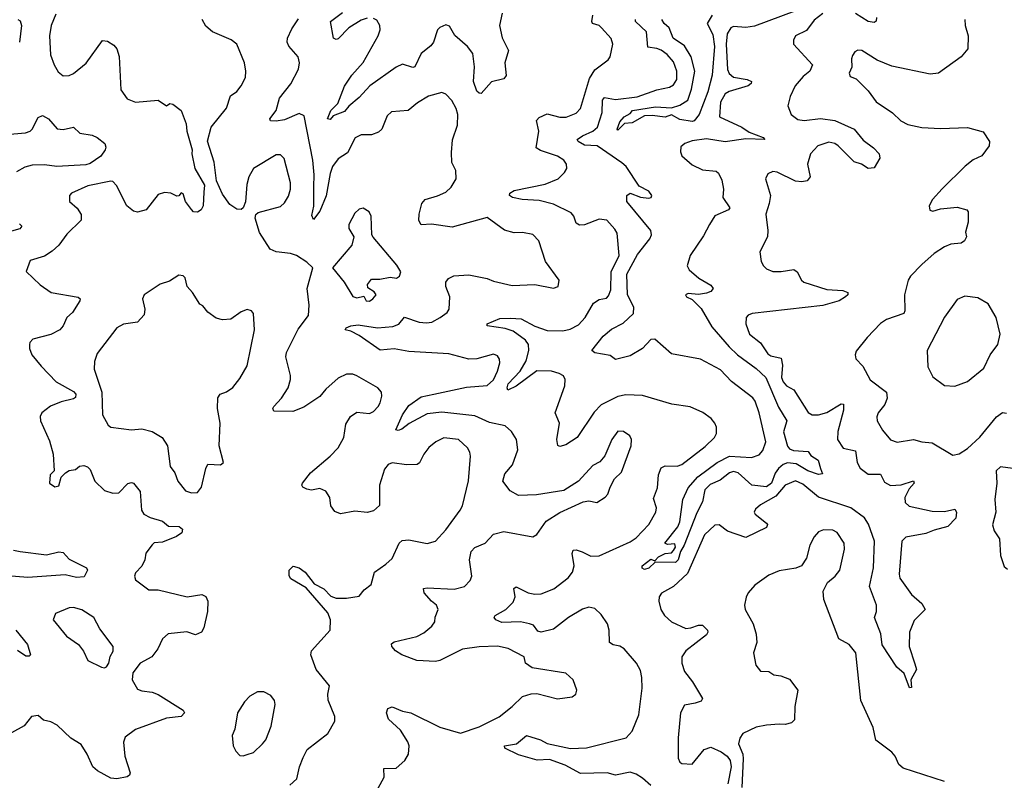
# Model space of a CAD drawing. Extents: x 1771496 to 1971148, y 471553 to 643630.
# Tile 221 of 256: x 1810065 to 1814823, y 593919 to 597594. Entities that reach past the tile are written whole.
import ezdxf

# ---------------------------------------------------------------- set-up
doc = ezdxf.new("R2010")
doc.units = 0

msp = doc.modelspace()

# ---------------------------------------------------------------- linework, layer by layer
at = {"layer": '0CON10XD'}
for points in [[(1810055.4, 597595.4), (1810068.2, 597588.2), (1810073.2, 597565), (1810064.2, 597485.8)], [(1810239.7, 597620.3), (1810217.1, 597565), (1810210, 597515), (1810214.5, 597424.5), (1810231.2, 597375), (1810251.7, 597341.7), (1810275, 597322.5), (1810305, 597323.8), (1810325, 597333.8), (1810386.4, 597383.6), (1810465, 597493.8), (1810489.5, 597489.5), (1810520.5, 597470.5), (1810535, 597452.5), (1810545.8, 597415.8), (1810554.4, 597254.4), (1810585, 597211.2), (1810625, 597195.8), (1810735, 597205.7), (1810775, 597177.5), (1810790.7, 597189.3), (1810805, 597186), (1810845.5, 597155.5), (1810870.3, 597090.3), (1810873.3, 597055), (1810898.8, 596965), (1810896.7, 596945), (1810911.2, 596875), (1810958.8, 596795), (1810955, 596760), (1810951.2, 596695), (1810942.5, 596675), (1810925, 596663.3), (1810905, 596666.2), (1810895, 596676.2), (1810866.7, 596715), (1810855, 596752.5), (1810845, 596757.5), (1810835, 596743.3), (1810825, 596742), (1810795, 596755.6), (1810765, 596759.2), (1810735, 596748.8), (1810675.6, 596674.4), (1810635, 596664.4), (1810615, 596668.6), (1810582.5, 596695), (1810533.2, 596793.2), (1810515, 596812), (1810505, 596814.2), (1810395, 596791.5), (1810316.2, 596755), (1810305.9, 596744.1), (1810305.9, 596715.9), (1810342.5, 596682.5), (1810362.7, 596652.7), (1810362.5, 596625), (1810292.4, 596557.6), (1810254.5, 596505), (1810221.4, 596475), (1810185, 596451.9), (1810115, 596430), (1810097, 596377), (1810163.6, 596313.6), (1810216.6, 596276.6), (1810347, 596253)], [(1811370, 593895), (1811404.1, 593925.9), (1811416.7, 593985), (1811435, 594030), (1811455, 594068.6), (1811554.2, 594145.8), (1811588.6, 594205), (1811587.4, 594227.4), (1811556.6, 594306.6), (1811554.5, 594335.5), (1811561.9, 594375), (1811498.1, 594455), (1811471.4, 594525), (1811476, 594545), (1811566.2, 594645), (1811567.9, 594695), (1811555, 594728.6), (1811449.3, 594849.3), (1811375, 594892.5), (1811367, 594907), (1811367.5, 594935), (1811387, 594953), (1811415, 594946.2), (1811445, 594924), (1811488.9, 594868.9), (1811535, 594843.5), (1811568.9, 594808.9), (1811595, 594799.2), (1811645, 594799.6), (1811705, 594808), (1811730, 594840), (1811763.1, 594865), (1811779.4, 594925), (1811835, 594963.3), (1811865, 594990.8), (1811898.9, 595065), (1811912.8, 595077.2), (1811945, 595081.2), (1812035, 595062.7), (1812075, 595074.4), (1812125, 595129.4), (1812194.4, 595225), (1812204.4, 595245), (1812234.5, 595365.5), (1812244.3, 595484.3), (1812241.1, 595505), (1812229.2, 595525), (1812185.4, 595565.4), (1812115, 595573.5), (1812075.6, 595555), (1812043.2, 595526.8), (1812017.5, 595495), (1811996.5, 595453.5), (1811985.3, 595444.7), (1811935, 595442.9), (1811865, 595453.5), (1811845.4, 595444.6), (1811827.4, 595422.6), (1811804.3, 595345), (1811803.2, 595246.8), (1811775, 595220.6), (1811745, 595213.1), (1811685, 595218.9), (1811615, 595205.8), (1811587.6, 595217.6), (1811568.6, 595245), (1811564, 595285), (1811545, 595316.2), (1811515, 595329.2), (1811475, 595321.4), (1811452.5, 595325), (1811433.8, 595335), (1811428, 595345), (1811432, 595355), (1811470, 595405), (1811565.6, 595485), (1811605, 595526), (1811631.1, 595575), (1811640.5, 595639.5), (1811663.3, 595676.7), (1811695, 595697.1), (1811755, 595691.4), (1811775, 595700.8), (1811798, 595725), (1811806.6, 595743.4), (1811816, 595775), (1811814.1, 595794.1), (1811796.7, 595815), (1811695, 595872.5), (1811675, 595881.4), (1811645, 595881.4), (1811605, 595861.4), (1811545, 595808.6), (1811516, 595774), (1811438.8, 595721.2), (1811385, 595701.1), (1811293, 595703), (1811288, 595715), (1811292.9, 595725), (1811330.6, 595765), (1811361.9, 595815), (1811373.3, 595855), (1811374.4, 595875), (1811352.1, 595965), (1811354.1, 595985.9), (1811411.5, 596098.5), (1811461.1, 596165), (1811464.5, 596215), (1811454.6, 596295.4), (1811481.2, 596395), (1811452.4, 596422.4), (1811403.3, 596455), (1811374.5, 596464.5), (1811305, 596472.1), (1811275.3, 596485.3), (1811223.6, 596565), (1811202.5, 596635), (1811207.1, 596652.9), (1811218.1, 596661.9), (1811325, 596691.5), (1811345, 596708.6), (1811365, 596740.8), (1811374, 596775), (1811374.1, 596805), (1811342.8, 596922.8), (1811325, 596941.4), (1811305, 596941.4), (1811195.7, 596875), (1811173.1, 596835), (1811162.4, 596797.6), (1811156.9, 596713.1), (1811145.8, 596684.2), (1811135, 596676.2), (1811115, 596679.2), (1811080.9, 596700.9), (1811045, 596751.2), (1811015.7, 596815.7), (1811005.7, 596905), (1810972.3, 597007.7), (1810990, 597075), (1811065, 597165.8), (1811083.5, 597226.5), (1811115, 597247.5), (1811135.8, 597275), (1811155.8, 597315), (1811158.6, 597345), (1811152, 597385), (1811113.8, 597475), (1811087, 597497), (1810997.5, 597535), (1810965, 597563.3), (1810947.5, 597595)], [(1812055.6, 594785), (1812019.2, 594825), (1812016.7, 594845), (1812035, 594848.9), (1812165, 594843.3), (1812215, 594856), (1812242, 594885), (1812250, 594905), (1812239.1, 594985), (1812247.5, 595025), (1812265, 595043.3), (1812315.3, 595064.7), (1812355, 595108.1), (1812405, 595120.6), (1812545, 595096), (1812565, 595106.2), (1812609.2, 595170.8), (1812675, 595212.9), (1812787.5, 595265), (1812815, 595270), (1812855, 595261.2), (1812895, 595286.7), (1812907.9, 595302.1), (1812918, 595335), (1812940, 595375), (1812973, 595407), (1813020.8, 595535), (1813022, 595565), (1813013.9, 595583.9), (1812982.5, 595605), (1812955, 595606), (1812927.5, 595565), (1812892.7, 595487.3), (1812868.3, 595458.3), (1812835, 595440), (1812765.6, 595364.4), (1812695, 595318.9), (1812562.4, 595297.6), (1812475, 595295.5), (1812435, 595318.1), (1812400.6, 595365), (1812410.4, 595399.6), (1812446.7, 595443.3), (1812471.9, 595515), (1812465.4, 595565.4), (1812441.9, 595605), (1812411.4, 595631.4), (1812335, 595647.5), (1812265, 595679.4), (1812105, 595698.3), (1812035, 595690), (1811947.6, 595642.4), (1811911.2, 595615), (1811895, 595609.2), (1811882.5, 595612.5), (1811915.3, 595685), (1811945, 595729.2), (1812005, 595771.2), (1812066, 595784), (1812225, 595818.9), (1812325, 595826.7), (1812355, 595854.4), (1812373.8, 595895), (1812385.5, 595935.5), (1812384.4, 595954.4), (1812375, 595970), (1812355, 595978.1), (1812275, 595955.5), (1812235.6, 595954.4), (1812139.3, 595979.3), (1811945, 595990.8), (1811875, 596003.1), (1811807.9, 595997.9), (1811705, 596068.5), (1811665, 596088.8), (1811637.5, 596095), (1811643.3, 596105), (1811665.9, 596114.1), (1811701.2, 596118.8), (1811795, 596105.3), (1811867.7, 596112.3), (1811896.7, 596123.3), (1811925, 596156.5), (1811995, 596132.7), (1812031.2, 596128.8), (1812057.6, 596132.4), (1812097.1, 596155), (1812131.5, 596178.5), (1812140.9, 596195), (1812143.1, 596255), (1812124.7, 596305), (1812124.6, 596325), (1812136.7, 596343.3), (1812163.6, 596356.4), (1812235, 596361.9), (1812324.2, 596344.2), (1812355, 596331.1), (1812445, 596310.4), (1812555, 596314.3), (1812645, 596296.7), (1812667.5, 596305), (1812672.5, 596335), (1812605.8, 596425), (1812573.8, 596525), (1812545.7, 596555.7), (1812495, 596566), (1812455, 596564.2), (1812407.3, 596577.3), (1812325, 596638.5), (1812155, 596592.2), (1812055, 596605.5), (1812005, 596602), (1811993.6, 596623.6), (1811995.6, 596654.4), (1812008.9, 596705), (1812024.2, 596725), (1812085, 596742.2), (1812125, 596760.6), (1812150.6, 596785), (1812174, 596825), (1812172.5, 596865), (1812153.6, 596903.6), (1812151.7, 596951.7), (1812157, 597013), (1812181.2, 597085), (1812182.3, 597135), (1812174.5, 597165), (1812153.3, 597203.3), (1812125, 597234.3), (1812105, 597242.2), (1812040, 597225), (1811987.4, 597192.6), (1811942.5, 597155), (1811862.1, 597147.9), (1811841.2, 597128.8), (1811814.6, 597065.4), (1811799.5, 597050.5), (1811765, 597037.1), (1811715, 597036.9), (1811686.8, 597023.2), (1811648.8, 596951.2), (1811605, 596922.3), (1811576.8, 596885), (1811565, 596850), (1811546.9, 596743.1), (1811515, 596668.6), (1811485, 596628.8), (1811477.5, 596647.5), (1811487.4, 596692.6), (1811486.6, 596786.6), (1811488.9, 596845), (1811482.6, 596915), (1811439.8, 597129.8), (1811415, 597140.9), (1811345, 597110.3), (1811305, 597102.9), (1811277.5, 597105), (1811274, 597115), (1811304.6, 597155.4), (1811320.5, 597215), (1811375.3, 597284.7), (1811413.3, 597355), (1811417.8, 597385), (1811411.4, 597415), (1811366.3, 597466.3), (1811358.1, 597485), (1811359.1, 597505), (1811380.1, 597549.9), (1811412.5, 597597.5)], [(1812396.4, 597625), (1812384.7, 597565), (1812396.7, 597506.7), (1812427.3, 597445), (1812409.7, 597385), (1812416.1, 597323.9), (1812405, 597307.8), (1812345.8, 597294.2), (1812295, 597238), (1812285, 597239.2), (1812275, 597249.2), (1812258.2, 597295), (1812263.8, 597366.2), (1812255, 597431.1), (1812230, 597465), (1812168.1, 597518.1), (1812141.7, 597561.7), (1812125, 597569.4), (1812095, 597556.5), (1812084.4, 597545), (1812064.6, 597485), (1812052, 597468), (1812005, 597430.9), (1811975, 597365.8), (1811965, 597362.2), (1811915, 597379.4), (1811884.4, 597365), (1811756.5, 597273.5), (1811705, 597218.1), (1811655, 597176.7), (1811635, 597150), (1811580, 597130), (1811565, 597111.2), (1811552.9, 597115), (1811568.9, 597155), (1811601.9, 597188.1), (1811635, 597273.2), (1811670.6, 597325), (1811725, 597386.5), (1811797.2, 597515), (1811807.3, 597545), (1811805.3, 597565.3), (1811790.8, 597590.8), (1811775, 597599.6)], [(1811745, 597601.1), (1811715, 597590.7), (1811655.6, 597555), (1811605, 597501.1), (1811595, 597498.5), (1811582.5, 597505), (1811566.7, 597585), (1811625, 597628.2)], [(1813115, 593894.6), (1813075, 593930), (1813045, 593949.5), (1813015, 593958.4), (1812945, 593943.2), (1812905, 593955.7), (1812775, 593952.5), (1812701.8, 593991.8), (1812625, 594020.2), (1812566.2, 594016.2), (1812475, 594041.8), (1812410, 594075), (1812407.5, 594085), (1812466.2, 594095), (1812515, 594135.5), (1812581.4, 594115), (1812615, 594097.3), (1812727.5, 594072.5), (1812805, 594075.8), (1812995.3, 594124.7), (1813025, 594155.8), (1813057.8, 594235), (1813073.8, 594365), (1813071.4, 594415), (1813065, 594449.2), (1813045.8, 594485.8), (1812986.4, 594555), (1812965, 594567.1), (1812932.9, 594572.9), (1812915.6, 594585), (1812913.9, 594645), (1812905.9, 594675), (1812875, 594719.6), (1812845, 594749.6), (1812815, 594755.4), (1812785, 594746.1), (1812717.1, 594705), (1812645, 594650), (1812585.8, 594634.2), (1812569.8, 594639.8), (1812547.9, 594667.9), (1812528.8, 594675), (1812485.3, 594685.3), (1812395, 594682.3), (1812366, 594695), (1812358.8, 594705), (1812363.3, 594715), (1812415, 594744.6), (1812449.6, 594780.4), (1812460, 594805), (1812453.1, 594845), (1812465, 594854.4), (1812522.5, 594825), (1812555, 594818.2), (1812585, 594820.3), (1812646.3, 594843.7), (1812715, 594897.7), (1812736.9, 594925), (1812744.7, 594955), (1812734.7, 595015), (1812739.3, 595030.7), (1812755, 595032.9), (1812783.1, 595023.1), (1812825, 595001.6), (1812865, 595002.9), (1813015, 595071.2), (1813045, 595090.4), (1813105.9, 595155), (1813138.9, 595215), (1813142.5, 595235), (1813128.9, 595281.1), (1813147.8, 595332.2), (1813152, 595395), (1813165, 595428.1), (1813185, 595438.8), (1813242.5, 595437.5), (1813265, 595444.3), (1813377.4, 595532.6), (1813422.5, 595575), (1813432.5, 595595), (1813432, 595625), (1813423.8, 595645), (1813406.4, 595666.4), (1813366.2, 595696.2), (1813305, 595722.9), (1813217, 595737), (1813075, 595778.2), (1812995, 595781.6), (1812955, 595773.3), (1812875, 595732.9), (1812842, 595698), (1812760, 595575), (1812705, 595539.4), (1812675, 595531.2), (1812666.2, 595536.2), (1812660.6, 595565), (1812673.8, 595645), (1812652.9, 595695), (1812700.4, 595825), (1812701.2, 595855), (1812692.4, 595872.4), (1812672.9, 595885), (1812635, 595896.5), (1812565, 595896.8), (1812465, 595823.6), (1812424.5, 595804.5), (1812421.1, 595815), (1812426.4, 595835), (1812483.9, 595896.1), (1812513.3, 595945), (1812525.9, 595995), (1812524.7, 596025), (1812509.6, 596045), (1812449.7, 596089.7), (1812411.4, 596101.4), (1812325, 596114.3), (1812324, 596125), (1812385, 596150.6), (1812437.4, 596152.6), (1812487.9, 596147.9), (1812555, 596113.1), (1812615, 596092.5), (1812690.2, 596089.8), (1812725, 596098.8), (1812765, 596120), (1812797.1, 596155), (1812838.5, 596225), (1812865, 596241.5), (1812900.9, 596249.1), (1812910.5, 596259.5), (1812921.3, 596288.7), (1812924.3, 596375.7), (1812962.2, 596455), (1812952.2, 596562.2), (1812941.9, 596581.9), (1812902.5, 596625), (1812865, 596629.6), (1812795, 596602.2), (1812771.2, 596601.2), (1812755, 596611.4), (1812743.9, 596643.9), (1812730.9, 596660.9), (1812645, 596702.4), (1812575, 596720.5), (1812493.3, 596725), (1812446.7, 596735), (1812432.5, 596745), (1812434.5, 596755), (1812455, 596768.9), (1812605, 596798.9), (1812667.5, 596825), (1812698.6, 596855), (1812710, 596875), (1812706.9, 596895), (1812694.4, 596915), (1812665, 596934.6), (1812581.3, 596961.3), (1812560.9, 596975), (1812573.8, 597055), (1812563.4, 597106.6), (1812575, 597121.5), (1812615, 597139.2), (1812675, 597123.3), (1812706.5, 597123.5), (1812755, 597141.5), (1812775.5, 597165), (1812819.6, 597310.4), (1812845, 597352.2), (1812909.7, 597400.3), (1812918.6, 597415), (1812930.9, 597475), (1812923.1, 597503.1), (1812877.1, 597555), (1812865, 597565.6), (1812833.8, 597575), (1812829.4, 597585), (1812834.6, 597615)], [(1813811.9, 597635), (1813617, 597563), (1813575, 597555.8), (1813515, 597561.2), (1813501.2, 597555), (1813484.8, 597525), (1813479, 597475), (1813485, 597353.8), (1813493.9, 597333.9), (1813515, 597316.2), (1813581.2, 597305), (1813602, 597295), (1813600.8, 597285), (1813585, 597273.8), (1813493.1, 597246.9), (1813475, 597236.2), (1813451.9, 597195), (1813447.5, 597125), (1813555, 597073.9), (1813590.5, 597050.5), (1813658, 597025), (1813666.2, 597015), (1813575, 597018.9), (1813475, 597004), (1813385, 597018.4), (1813315, 597009.3), (1813279.2, 596995), (1813260.6, 596979.4), (1813257.9, 596955), (1813265, 596935.7), (1813315, 596892.4), (1813365, 596868.9), (1813431.3, 596861.3), (1813442.5, 596852.5), (1813458.8, 596818.8), (1813465.7, 596775), (1813462.9, 596735), (1813496.7, 596685), (1813490.8, 596675), (1813425, 596646.5), (1813399.5, 596605), (1813370, 596550), (1813304.7, 596455), (1813290.8, 596405), (1813300, 596385), (1813347.1, 596345), (1813405, 596310.8), (1813415.8, 596295), (1813405, 596280.8), (1813385, 596272.1), (1813345, 596266.5), (1813295, 596271.2), (1813282.5, 596265), (1813287.5, 596255), (1813315, 596241.4), (1813358.2, 596198.2), (1813410.4, 596110.4), (1813494.1, 596014.1), (1813534.4, 595974.4), (1813625, 595909.2), (1813670.4, 595865), (1813731.6, 595721.6), (1813772.2, 595655), (1813756.8, 595603.2), (1813775, 595533.6), (1813785, 595521.1), (1813805, 595512.1), (1813875, 595508), (1813889.1, 595489.1), (1813923.8, 595465), (1813935.8, 595425), (1813945, 595400), (1813925, 595397.1), (1813874.5, 595415), (1813817.7, 595447.7), (1813775, 595452.9), (1813755, 595445.2), (1813733, 595425), (1813716.8, 595403.2), (1813699, 595355), (1813675, 595337.1), (1813603.3, 595345), (1813538, 595405), (1813515, 595411.4), (1813495, 595404), (1813450.5, 595369.5), (1813402, 595348), (1813376.9, 595323.1), (1813365, 595264.2), (1813338, 595212), (1813276.6, 595055), (1813258.2, 595025), (1813247.6, 594985), (1813235, 594970.6), (1813136.7, 594973.3), (1813105.3, 594944.7), (1813085, 594937.5), (1813073.9, 594943.9), (1813073.3, 594955), (1813115, 594986.7), (1813135, 594980), (1813151.9, 594998.1), (1813185, 595014.4), (1813215, 595018.8), (1813225, 595028.8), (1813233.8, 595045), (1813231.7, 595061.7), (1813195, 595058.8), (1813183.3, 595065), (1813245.6, 595144.4), (1813255, 595167.5), (1813269.2, 595275), (1813295, 595332.5), (1813341.8, 595385), (1813436.4, 595455), (1813495, 595484.3), (1813601.8, 595478.2), (1813638.3, 595491.7), (1813656.8, 595513.2), (1813671.8, 595555), (1813639.3, 595695), (1813620.1, 595750.1), (1813607.7, 595767.7), (1813505, 595845.4), (1813452.6, 595902.6), (1813355, 595953.4), (1813215, 595979.4), (1813135, 596050), (1813115, 596049.4), (1813074.7, 596005.3), (1813015, 595970), (1812945, 595952.5), (1812918.3, 595971.7), (1812844.3, 595984.3), (1812830, 595995), (1812884.4, 596065), (1812925, 596098.2), (1812982.3, 596127.7), (1813031.8, 596175), (1813033.4, 596205), (1813002.6, 596265), (1812999.2, 596365), (1813051, 596459), (1813110, 596535), (1813118.5, 596555), (1813115.4, 596575), (1812998.8, 596715), (1812998.8, 596745), (1813015, 596755.6), (1813065, 596735.6), (1813105, 596731.9), (1813116.7, 596735), (1813120, 596745), (1813106, 596765), (1813059.2, 596789.2), (1812995.3, 596885), (1812975, 596902), (1812855.5, 596985), (1812795, 596987.2), (1812764.4, 597005), (1812759.4, 597015), (1812785, 597032.4), (1812835.4, 597055), (1812857.1, 597075), (1812880.3, 597145), (1812881.2, 597205), (1812891.4, 597218.6), (1812945, 597208.6), (1813048.8, 597221.2), (1813145, 597255.3), (1813205, 597267.8), (1813225, 597278.6), (1813241.2, 597305), (1813241.5, 597345), (1813225, 597389.4), (1813193.8, 597425), (1813165, 597446.9), (1813145, 597455.4), (1813100.7, 597460.7), (1813093.9, 597535), (1813041.1, 597585), (1813040.8, 597595)], [(1813411.5, 597615), (1813387.1, 597575), (1813415, 597522.9), (1813423.7, 597465), (1813410.9, 597325), (1813390.8, 597245), (1813348.4, 597135), (1813325.3, 597104.7), (1813315, 597102), (1813255, 597110.8), (1813215, 597134.2), (1813185, 597122.7), (1813121.2, 597131.2), (1813085, 597129.5), (1813025, 597095.5), (1812988.3, 597091.7), (1812955, 597060), (1812952.5, 597065), (1812965, 597100), (1812986.2, 597125), (1813015, 597141.2), (1813026.7, 597155), (1813138, 597172), (1813215, 597167.3), (1813255, 597180.9), (1813294.8, 597205.2), (1813312, 597258), (1813328.1, 597345), (1813310.3, 597415), (1813277.7, 597467.7), (1813223.5, 597505), (1813204.3, 597554.3), (1813179.3, 597575), (1813169.1, 597595)], [(1813946.8, 597623.2), (1813905, 597591.5), (1813868.1, 597541.9), (1813814, 597515), (1813804, 597495), (1813804, 597475), (1813895.8, 597375), (1813884.2, 597345), (1813850.7, 597319.3), (1813813.3, 597275), (1813788, 597222), (1813777.3, 597177.3), (1813794.2, 597135), (1813825, 597111.5), (1813856.1, 597106.1), (1813935, 597116.6), (1814005, 597107.5), (1814097.5, 597065), (1814142, 597012), (1814191.1, 596975), (1814218.6, 596945), (1814222, 596925), (1814195, 596878.8), (1814165, 596874.3), (1814133.8, 596895), (1814097.4, 596907.4), (1814020.8, 596985), (1814005, 596995.7), (1813975, 597001.7), (1813922.2, 596985), (1813887.5, 596945), (1813871.8, 596895), (1813885.5, 596835), (1813870.8, 596815), (1813845, 596810), (1813814.1, 596814.1), (1813725, 596857.1), (1813705, 596860), (1813680.5, 596849.5), (1813670, 596825), (1813693.6, 596745), (1813687.9, 596705), (1813670.5, 596655), (1813681.2, 596575), (1813678.9, 596545), (1813641.7, 596471.7), (1813649.2, 596425), (1813660, 596405), (1813675, 596389.4), (1813705, 596377.8), (1813745, 596376.7), (1813806.5, 596386.5), (1813822, 596375), (1813842.9, 596335), (1813855, 596325.6), (1813965, 596290), (1814042.5, 596285), (1814067.5, 596275), (1814066.7, 596265), (1814055.4, 596254.6), (1814026, 596235), (1813946.4, 596213.6), (1813605, 596174.4), (1813585, 596166), (1813576, 596155), (1813574.2, 596125), (1813592.5, 596075), (1813645, 596033.1), (1813680.1, 595980.1), (1813695, 595970), (1813745, 595958.9), (1813751, 595925), (1813746.6, 595865), (1813754.1, 595845), (1813771.5, 595825), (1813806.4, 595805), (1813876.1, 595696.1), (1813895, 595684.4), (1813925, 595684.6), (1813965, 595696.7), (1814035, 595737.3), (1814046.1, 595736.1), (1814046.9, 595706.9), (1814019.6, 595605), (1814017.5, 595565), (1814045, 595523.3), (1814105, 595511.4), (1814112, 595455), (1814126.8, 595426.8), (1814165, 595398.7), (1814225, 595397.5), (1814245, 595360), (1814273.8, 595343.8), (1814325, 595346.9), (1814385.3, 595365.3), (1814387.5, 595355), (1814363.3, 595326.7), (1814342.8, 595285), (1814345, 595262), (1814363.3, 595243.3), (1814475, 595218.8), (1814535, 595217.5), (1814585, 595228.8), (1814592, 595215), (1814588.6, 595185), (1814550.6, 595145), (1814485, 595128.2), (1814445, 595110.8), (1814346.9, 595093.1), (1814328.9, 595075), (1814315.6, 594915), (1814319.2, 594895), (1814375, 594816.2), (1814425, 594774), (1814441.2, 594745), (1814388.2, 594691.8), (1814365.7, 594635), (1814362.9, 594565), (1814391.7, 594481.7), (1814399.5, 594455), (1814372.5, 594405), (1814375, 594367.5), (1814365, 594366.2), (1814340, 594435), (1814303.8, 594465), (1814233.8, 594573.8), (1814226.7, 594626.7), (1814196.6, 594705), (1814205.9, 594735), (1814206, 594766), (1814171.6, 594855), (1814190.8, 594945), (1814195.6, 595075), (1814167.2, 595157.2), (1814147.9, 595187.9), (1814081.2, 595235), (1813925, 595287.6), (1813849.4, 595349.4), (1813815, 595366.3), (1813765, 595345.7), (1813718.7, 595291.3), (1813645, 595249.5), (1813620.9, 595229.1), (1813614.2, 595215), (1813619.2, 595205), (1813675, 595161.4), (1813679.1, 595155), (1813675, 595140), (1813575, 595092.5), (1813485, 595123.1), (1813445, 595154), (1813425, 595152.5), (1813375, 595104.3), (1813292.2, 594917.8), (1813224.1, 594855.9), (1813166.9, 594823.1), (1813155.5, 594805), (1813153.8, 594785), (1813164.1, 594744.1), (1813181.5, 594715), (1813215, 594684.4), (1813285, 594653.1), (1813308.8, 594655), (1813345, 594669.2), (1813365, 594667.9), (1813388.5, 594645), (1813391.1, 594635), (1813385, 594621.9), (1813284.3, 594545), (1813264.6, 594515.4), (1813265.5, 594485), (1813277.3, 594445), (1813316.2, 594395), (1813364.4, 594315), (1813357.9, 594302.1), (1813328.8, 594291.2)], [(1814632.5, 597595), (1814634.1, 597565.9), (1814648, 597515), (1814647.7, 597452.3), (1814615.6, 597414.4), (1814505, 597336.2), (1814465, 597331.2), (1814279.3, 597369.3), (1814208.7, 597398.7), (1814135, 597444.4), (1814115, 597447.1), (1814101.1, 597438.9), (1814089.1, 597420.9), (1814084.2, 597405), (1814086.2, 597365), (1814073.3, 597335), (1814078.8, 597318.8), (1814108.1, 597308.1), (1814165, 597250), (1814205, 597196.2), (1814283.4, 597143.4), (1814323.8, 597105), (1814357.4, 597087.4), (1814425, 597072.9), (1814515, 597067.9), (1814645, 597073.6), (1814721.7, 597051.7), (1814752.5, 597005), (1814750, 596985), (1814715, 596936.7), (1814673.4, 596916.6), (1814635, 596885.7), (1814523.4, 596776.6), (1814476.2, 596725), (1814460, 596695), (1814464, 596674), (1814478.3, 596668.3), (1814515, 596680), (1814595, 596688.8), (1814642.5, 596675), (1814648.8, 596665), (1814648, 596615), (1814636.7, 596566.7), (1814640, 596545), (1814631.2, 596525), (1814615, 596514.4), (1814565, 596509.4), (1814535, 596496.5), (1814484.4, 596465), (1814425, 596411.5), (1814370.5, 596355), (1814358.5, 596335), (1814340.4, 596265), (1814343.5, 596186.5), (1814337.1, 596175), (1814254.7, 596145.3), (1814225, 596125.5), (1814161.2, 596058.8), (1814108.3, 595991.7), (1814103.3, 595975), (1814106.7, 595955), (1814139.6, 595919.6), (1814175, 595854.3), (1814253.6, 595795), (1814257.5, 595765), (1814245.3, 595734.7), (1814214.5, 595695), (1814206.9, 595675), (1814208.6, 595655), (1814235, 595610.8), (1814273.8, 595563.8), (1814305, 595552.2), (1814385, 595565.4), (1814425, 595553.8), (1814475, 595548.8), (1814575, 595490), (1814605, 595495.7), (1814645, 595521.9), (1814705, 595576.9), (1814785, 595675.8), (1814815, 595696), (1814833.3, 595693.3)], [(1814205.7, 597604.3), (1814204.1, 597585.9), (1814195, 597580.8), (1814165, 597584.6), (1814104, 597624)], [(1809923.2, 597033.2), (1810093.5, 597046.5), (1810115, 597054.6), (1810125, 597065.5), (1810155, 597120.6), (1810175, 597131.5), (1810205, 597115.5), (1810246.3, 597066.3), (1810275, 597062.5), (1810325, 597074.2), (1810355.5, 597045.5), (1810415, 597036.2), (1810440, 597025), (1810476.7, 596995), (1810482, 596978), (1810478.6, 596965), (1810456.9, 596935), (1810405, 596898.7), (1810385, 596891.8), (1810245, 596885.3), (1810185, 596892.5), (1810125, 596890.2), (1810089.3, 596880.7), (1810050.5, 596859.5)], [(1811755, 596233.8), (1811772.5, 596245), (1811787.5, 596265), (1811778.3, 596278.3), (1811748.3, 596298.3), (1811746.7, 596315), (1811765, 596340), (1811805, 596340), (1811855, 596350), (1811885.6, 596344.4), (1811900, 596355), (1811907.5, 596375), (1811887.9, 596407.9), (1811772.7, 596542.7), (1811767.1, 596555), (1811763.9, 596643.9), (1811753.3, 596665), (1811725, 596683.8), (1811705, 596678), (1811685, 596658.8), (1811656, 596605), (1811656.2, 596585), (1811679.2, 596545), (1811670.8, 596505), (1811576.7, 596395), (1811632.9, 596325), (1811675, 596255.7), (1811695, 596249.4), (1811727.5, 596257.5), (1811740, 596235), (1811755, 596233.8)], [(1810065, 596607.6), (1810076.2, 596596.2), (1810066.5, 596583.5), (1810025, 596571.5)], [(1810895, 595307.8), (1810925, 595308.9), (1810943.8, 595335), (1810964.6, 595425.4), (1810975, 595446.7), (1811035, 595443.3), (1811050, 595455), (1811029.2, 595535), (1811034.2, 595645), (1811021.1, 595715), (1811022.5, 595767.5), (1811033.8, 595785), (1811064.5, 595795.5), (1811095, 595817.5), (1811129.8, 595860.2), (1811165, 595921.2), (1811200, 596095), (1811195.8, 596175), (1811185, 596188), (1811165, 596194.2), (1811135, 596182.5), (1811085, 596147.5), (1811045, 596144.2), (1811015, 596152), (1810975, 596180), (1810950.8, 596210.8), (1810935, 596220), (1810901.1, 596275), (1810874.2, 596305), (1810865, 596346.7), (1810855, 596356.7), (1810835, 596360), (1810789.5, 596330.5), (1810743.9, 596316.1), (1810666.2, 596265), (1810658, 596245), (1810670, 596195), (1810667.3, 596167.3), (1810635, 596132.2), (1810566.4, 596123.6), (1810535, 596105.7), (1810438.9, 595981.1), (1810426.8, 595943.2), (1810425.7, 595905), (1810461.5, 595795), (1810465.8, 595685), (1810492, 595635), (1810505, 595624.4), (1810605, 595612.9), (1810655, 595616.7), (1810705, 595604.4), (1810754.2, 595575), (1810780, 595535), (1810793.1, 595435), (1810815.6, 595405), (1810829.4, 595365), (1810867.2, 595317.2), (1810895, 595307.8)], [(1810347, 596253), (1810358, 596245), (1810355.8, 596235), (1810320.6, 596179.4), (1810293.6, 596155), (1810275.4, 596115), (1810258.9, 596095), (1810215, 596072.7), (1810129.3, 596050.7), (1810114.2, 596035), (1810112.5, 596025), (1810112.5, 596005), (1810124.2, 595975), (1810169.2, 595919.2), (1810241.1, 595845), (1810325, 595797.1), (1810336.2, 595785), (1810335, 595769.2), (1810325, 595761.5), (1810265, 595748.2), (1810214, 595726), (1810172.5, 595695), (1810163.6, 595676.4), (1810166.1, 595656.1), (1810209.6, 595559.6), (1810227.5, 595495), (1810232.5, 595415), (1810212.5, 595395), (1810210, 595355), (1810235, 595336.7), (1810255, 595342), (1810266, 595384), (1810286.7, 595405), (1810305, 595415.8), (1810335, 595421.2), (1810355, 595436.9), (1810375, 595440.6), (1810393.6, 595433.6), (1810405, 595420.8), (1810428.5, 595365), (1810475, 595319.1), (1810515, 595307.1), (1810545, 595308), (1810587.3, 595352.7), (1810605, 595358.6), (1810615, 595354.3), (1810647.1, 595315), (1810653.5, 595225), (1810665.8, 595205), (1810695, 595188.2), (1810755, 595170.4), (1810785, 595146.9), (1810835.3, 595145.3), (1810851.7, 595131.7), (1810848, 595115), (1810823.4, 595096.6), (1810755, 595070), (1810715, 595065.8), (1810705, 595056.2), (1810674, 595016), (1810669.2, 594985), (1810655, 594953.3), (1810625, 594921.2), (1810620.5, 594905), (1810625, 594888), (1810689.5, 594839.5), (1810735, 594838.9), (1810875, 594805.8), (1810945, 594816.2), (1810965, 594806.7), (1810974, 594785), (1810972.5, 594735), (1810954.3, 594655), (1810943.8, 594635), (1810915, 594621.4), (1810873.2, 594636.8), (1810783.4, 594626.6), (1810755, 594602.5), (1810733.1, 594555), (1810704.4, 594515.6), (1810646.7, 594485), (1810612.3, 594437.7), (1810608, 594405), (1810635, 594360), (1810655, 594350.8), (1810705, 594345.7), (1810735, 594332.9), (1810855, 594257.5), (1810861.2, 594245), (1810845, 594228), (1810775, 594220), (1810625, 594164.3), (1810575, 594127.5), (1810566.4, 594103.6), (1810572.5, 594035), (1810598.6, 593955), (1810596.6, 593943.4), (1810584.4, 593935.6), (1810534, 593926), (1810505, 593928.9), (1810441.4, 593965), (1810419.4, 593985), (1810391.9, 594045), (1810361.7, 594091.7), (1810312.3, 594122.3), (1810246.7, 594185), (1810215, 594202), (1810180.3, 594210.3), (1810155, 594232), (1810123, 594227), (1810087.3, 594182.7), (1810025, 594148)], [(1814585, 595824), (1814645, 595846.2), (1814725, 595910), (1814755.8, 595975), (1814792.5, 596025), (1814803.3, 596075), (1814783.8, 596155), (1814745, 596221.2), (1814695, 596250.8), (1814632, 596258), (1814595, 596242.5), (1814533.8, 596156.2), (1814450, 595995), (1814453.9, 595916.1), (1814478.3, 595868.3), (1814535, 595826.2), (1814585, 595824)], [(1814865, 595425.8), (1814805, 595434.2), (1814784.4, 595415), (1814786.9, 595355), (1814777.3, 595275), (1814781.9, 595215), (1814765.9, 595154.1), (1814774.3, 595125), (1814800, 595085), (1814805.4, 595005.4), (1814822.3, 594952.3), (1814839.3, 594939.3)], [(1814533.9, 593913.9), (1814335, 593978.1), (1814314.3, 593995), (1814296.5, 594035), (1814280, 594055), (1814203, 594113), (1814190, 594175), (1814129.6, 594305), (1814105.6, 594535), (1814074, 594575), (1814023.1, 594603.1), (1813952, 594792), (1813947.5, 594832.5), (1813969.2, 594875), (1814006, 594905), (1814029.4, 594935), (1814050.6, 595035), (1814050, 595065), (1814016.3, 595116.3), (1813995, 595127.1), (1813950.3, 595129.7), (1813925, 595119.2), (1813904.6, 595095.4), (1813884.4, 595055), (1813867.9, 594992.1), (1813843.8, 594955), (1813816.6, 594943.4), (1813735, 594931.1), (1813685, 594910), (1813617.4, 594862.6), (1813585.7, 594825), (1813576.6, 594803.4), (1813568, 594765), (1813570.8, 594745), (1813609.2, 594675), (1813624.3, 594625), (1813627.1, 594585), (1813611.4, 594535), (1813622.5, 594475), (1813645, 594445.8), (1813685, 594444.2), (1813709.1, 594429.1), (1813744.2, 594424.2), (1813785, 594407.1), (1813825.4, 594355), (1813811.9, 594275), (1813809.4, 594210.6), (1813795, 594197.5), (1813765, 594188.9), (1813735, 594190), (1813675, 594186.2), (1813624.6, 594175.4), (1813560, 594145), (1813545, 594122.5), (1813539.4, 594095), (1813559.4, 594045), (1813562.2, 594022.2), (1813555.3, 593885)], [(1810035, 595030.9), (1810066.7, 595025), (1810195, 595008.7), (1810255, 595022.5), (1810275, 595020), (1810305, 594986.7), (1810388, 594945), (1810392.5, 594935), (1810377.4, 594902.6), (1810339.5, 594899.5), (1810285, 594911.9), (1810105, 594898.2), (1810005, 594906.9)], [(1811780.3, 593849.7), (1811826.1, 593935), (1811824.6, 593975.4), (1811885, 593978.1), (1811925.7, 594015), (1811944.3, 594045), (1811947.5, 594085), (1811940.6, 594105), (1811905, 594161.9), (1811847.8, 594215), (1811837.5, 594245), (1811845, 594266.7), (1811865, 594273.8), (1811915, 594253.3), (1811955, 594245.6), (1812096.3, 594176.3), (1812195, 594146.7), (1812285, 594177.9), (1812382, 594225), (1812444.4, 594275), (1812495, 594323.6), (1812537, 594337), (1812565, 594339.2), (1812665, 594312), (1812735, 594322.5), (1812752.5, 594335), (1812757.5, 594355), (1812740, 594405), (1812705, 594436), (1812542, 594462), (1812509.4, 594485), (1812503.3, 594515), (1812425, 594556.2), (1812375, 594567.3), (1812285.9, 594564.1), (1812205, 594552.9), (1812095, 594497.3), (1812075, 594492.9), (1811985, 594498.2), (1811911.4, 594525), (1811880.6, 594545), (1811864, 594565), (1811862.3, 594577.7), (1811875, 594588.1), (1811985, 594613.3), (1812018.9, 594631.1), (1812056.9, 594663.1), (1812071.2, 594685), (1812072.4, 594707.6), (1812087.8, 594745), (1812079.4, 594765), (1812055.6, 594785)], [(1810475, 594463.3), (1810485, 594467.5), (1810496.7, 594485), (1810503, 594517), (1810517, 594543), (1810516.7, 594565), (1810451.7, 594651.7), (1810424, 594705), (1810365, 594742.9), (1810325.8, 594754.2), (1810305, 594752.5), (1810237.5, 594725), (1810226.7, 594695), (1810292, 594615), (1810348.8, 594575), (1810373.6, 594543.6), (1810395, 594497.5), (1810460, 594465), (1810475, 594463.3)], [(1810046.8, 594645), (1810103.2, 594575), (1810117.5, 594525), (1810111.7, 594518.3), (1810095, 594518.6), (1810055, 594546)], [(1811145, 594036.7), (1811165, 594043.8), (1811195.8, 594054.2), (1811238.8, 594095), (1811254, 594115), (1811279.7, 594180.3), (1811299.2, 594285), (1811295.8, 594305), (1811278.8, 594328.8), (1811245, 594346.7), (1811215, 594346.2), (1811177.5, 594325), (1811151.2, 594298.8), (1811117.5, 594245), (1811104.1, 594165.9), (1811092, 594135), (1811096.7, 594085), (1811109.3, 594059.3), (1811129.3, 594039.3), (1811145, 594036.7)], [(1813328.8, 594291.2), (1813278, 594282), (1813258.4, 594245), (1813247.8, 594125), (1813246.6, 594026.6), (1813255, 594007.1), (1813265, 594000.9), (1813315, 593997.3), (1813372.7, 594067.3), (1813405, 594079.7), (1813455, 594056.9), (1813483.4, 594035), (1813498.2, 594015), (1813503.3, 593985), (1813487.8, 593902.2)]]:
    msp.add_lwpolyline(points, dxfattribs=at)

doc.saveas('drawing.dxf')
